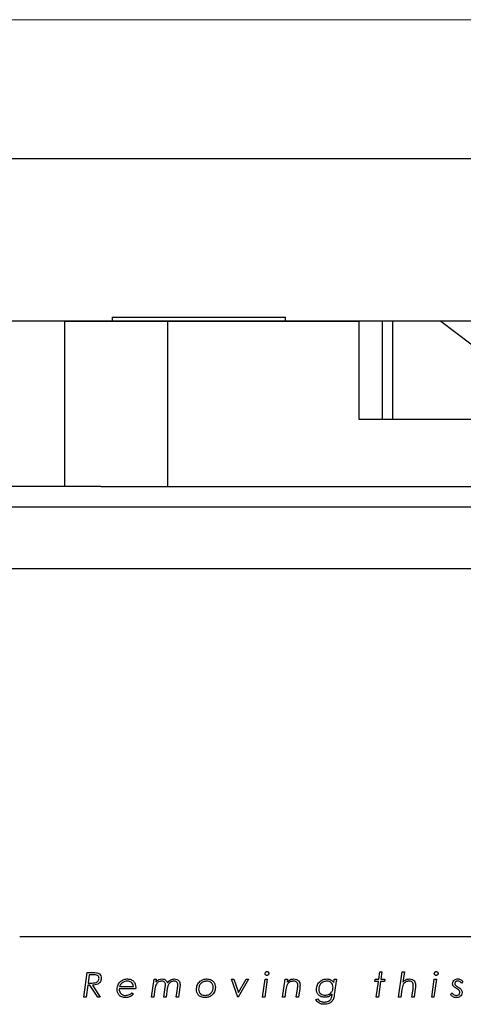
# Model space of a CAD drawing. Header units: millimetres. Extents: x -83 to 830, y 10 to 584.
# Tile 15 of 23: x 119 to 162, y 489 to 584. Entities that reach past the tile are written whole.
import ezdxf

# ---------------------------------------------------------------- set-up
doc = ezdxf.new("R2010")
doc.units = ezdxf.units.MM
doc.header["$LTSCALE"] = 2
doc.layers.add('FORMAT', color=7, linetype='Continuous')
doc.styles.add('SLDTEXTSTYLE0', font='TXT', dxfattribs={"width": 0.75})
doc.dimstyles.new('SLDDIMSTYLE0', dxfattribs={"dimtxt": 7, "dimasz": 6.604, "dimexe": 0, "dimexo": 0.0625, "dimgap": 1.75, "dimtad": 1, "dimlfac": 0.5, "dimrnd": 1e-09, "dimzin": 12, "dimdsep": 46, "dimtxsty": 'SLDTEXTSTYLE0', "dimsah": 1, "dimcen": 0.09, "dimadec": 0, "dimazin": 3, "dimtfac": 1, "dimtofl": 0, "dimtmove": 0, "dimatfit": 3, "dimfxl": 1, "dimfrac": 2, "dimtolj": 1, "dimtzin": 12, "dimarcsym": 0})
doc.dimstyles.new('SLDDIMSTYLE1', dxfattribs={"dimtxt": 7, "dimasz": 6.604, "dimexe": 0, "dimexo": 0.0625, "dimgap": 1.75, "dimtad": 1, "dimlfac": 0.5, "dimrnd": 1e-09, "dimzin": 12, "dimdsep": 46, "dimtxsty": 'SLDTEXTSTYLE0', "dimsah": 1, "dimcen": 0.09, "dimadec": 0, "dimazin": 3, "dimtfac": 1, "dimtmove": 0, "dimatfit": 0, "dimfxl": 1, "dimfrac": 2, "dimtolj": 1, "dimtzin": 12, "dimarcsym": 0})

# ---------------------------------------------------------------- blocks, each defined once
blk = doc.blocks.new('_D_2')
at = {"layer": 'FORMAT'}
for p, q in [((62.041, 523.185), (62.041, 572.538)), ((324.441, 523.185), (324.441, 572.538)), ((62.041, 570.538), (324.441, 570.538))]:
    blk.add_line(p, q, dxfattribs=at)
for points in [[(62.041, 570.538), (68.645, 569.522), (68.645, 571.554)], [(324.441, 570.538), (317.837, 571.554), (317.837, 569.522)]]:
    blk.add_solid(points, dxfattribs=at)
at = {"layer": 'FORMAT', "insert": (183.378, 579.561), "char_height": 7, "attachment_point": 1, "style": 'SLDTEXTSTYLE0'}
blk.add_mtext('131,20', dxfattribs=at)
blk = doc.blocks.new('_D_4')
at = {"layer": 'FORMAT'}
for p, q in [((108.097, 554.785), (108.097, 567.485)), ((248.541, 554.785), (106.097, 554.785)), ((108.097, 554.785), (108.097, 538.785)), ((108.097, 538.785), (108.097, 526.085))]:
    blk.add_line(p, q, dxfattribs=at)
for points in [[(108.097, 554.785), (109.113, 561.389), (107.081, 561.389)], [(108.097, 538.785), (107.081, 532.181), (109.113, 532.181)]]:
    blk.add_solid(points, dxfattribs=at)
at = {"layer": 'FORMAT', "insert": (99.073, 539.95), "char_height": 7, "attachment_point": 1, "rotation": 90, "style": 'SLDTEXTSTYLE0'}
blk.add_mtext('8,00', dxfattribs=at)

msp = doc.modelspace()

# ---------------------------------------------------------------- linework, layer by layer
at = {"color": 8, "linetype": 'Continuous', "lineweight": 18}
msp.add_line((10, 584), (830, 584), dxfattribs=at)
at = {"color": 7, "linetype": 'Continuous', "lineweight": 25}
for p, q in [((123.541, 538.785), (123.541, 554.785)), ((123.541, 554.785), (133.541, 554.785)), ((128.141, 555.185), (128.141, 554.785)), ((128.141, 555.185), (135.471, 555.185)), ((133.541, 538.785), (133.541, 554.785)), ((133.541, 554.785), (152.061, 554.785)), ((135.471, 555.185), (144.941, 555.185)), ((144.941, 554.785), (144.941, 555.185)), ((152.061, 554.785), (152.061, 545.307)), ((154.341, 554.785), (152.061, 554.785)), ((154.341, 545.307), (154.341, 554.785)), ((155.341, 554.785), (154.341, 554.785)), ((155.341, 545.307), (155.341, 554.785)), ((160.021, 554.785), (155.341, 554.785)), ((160.021, 554.785), (165.321, 550.785)), ((152.061, 545.307), (235.327, 545.307)), ((127.041, 538.785), (62.041, 538.785)), ((127.041, 538.785), (133.541, 538.785)), ((133.541, 538.785), (250.541, 538.785)), ((324.441, 536.785), (62.041, 536.785)), ((167.441, 530.785), (117.441, 530.785)), ((267.167, 495.142), (119.167, 495.142)), ((125.387, 489.281), (125.723, 491.681)), ((125.723, 491.681), (126.317, 491.681)), ((125.91, 491.465), (125.798, 490.665)), ((126.335, 491.465), (125.91, 491.465)), ((153.981, 491.035), (154.08, 491.742)), ((154.08, 491.742), (154.296, 491.742)), ((154.296, 491.742), (154.198, 491.035)), ((155.91, 489.281), (156.255, 491.742)), ((156.255, 491.742), (156.472, 491.742)), ((156.472, 491.742), (156.334, 490.759)), ((125.767, 490.45), (125.603, 489.281)), ((125.979, 490.45), (125.767, 490.45)), ((125.798, 490.665), (126.083, 490.665)), ((126.74, 489.281), (125.979, 490.45)), ((126.226, 490.45), (126.987, 489.281)), ((131.947, 489.281), (132.196, 491.035)), ((132.196, 491.035), (132.412, 491.035)), ((132.412, 491.035), (132.373, 490.758)), ((139.707, 491.035), (139.933, 491.035)), ((140.322, 489.281), (139.707, 491.035)), ((139.933, 491.035), (140.382, 489.753)), ((141.368, 491.035), (140.353, 489.281)), ((140.382, 489.753), (141.124, 491.035)), ((141.124, 491.035), (141.368, 491.035)), ((142.71, 489.281), (142.959, 491.035)), ((143.176, 491.035), (142.926, 489.281)), ((142.959, 491.035), (143.176, 491.035)), ((144.667, 489.281), (144.916, 491.035)), ((144.916, 491.035), (145.132, 491.035)), ((145.132, 491.035), (145.092, 490.746)), ((149.624, 490.709), (149.67, 491.035)), ((149.67, 491.035), (149.887, 491.035)), ((149.887, 491.035), (149.677, 489.552)), ((153.614, 490.819), (153.642, 491.035)), ((153.951, 490.819), (153.614, 490.819)), ((153.642, 491.035), (153.981, 491.035)), ((153.737, 489.281), (153.951, 490.819)), ((154.168, 490.819), (153.954, 489.281)), ((154.542, 490.819), (154.168, 490.819)), ((154.198, 491.035), (154.568, 491.035)), ((154.568, 491.035), (154.542, 490.819)), ((159.128, 489.281), (159.377, 491.035)), ((159.594, 491.035), (159.345, 489.281)), ((159.377, 491.035), (159.594, 491.035)), ((162.139, 490.822), (162.016, 490.638)), ((130.409, 490.112), (128.82, 490.112)), ((128.859, 490.327), (130.205, 490.327)), ((130.051, 489.712), (130.205, 489.589)), ((132.281, 490.112), (132.163, 489.281)), ((133.147, 489.281), (133.283, 490.25)), ((133.483, 490.128), (133.363, 489.281)), ((134.347, 489.281), (134.466, 490.128)), ((134.7, 490.25), (134.563, 489.281)), ((144.992, 490.043), (144.883, 489.281)), ((145.99, 489.281), (146.104, 490.09)), ((146.32, 490.09), (146.206, 489.281)), ((149.456, 489.524), (149.466, 489.596)), ((156.234, 490.045), (156.126, 489.281)), ((157.201, 489.281), (157.315, 490.091)), ((157.532, 490.092), (157.417, 489.281)), ((160.954, 489.54), (161.092, 489.704)), ((125.603, 489.281), (125.387, 489.281)), ((126.987, 489.281), (126.74, 489.281)), ((132.163, 489.281), (131.947, 489.281)), ((133.363, 489.281), (133.147, 489.281)), ((134.563, 489.281), (134.347, 489.281)), ((140.353, 489.281), (140.322, 489.281)), ((142.926, 489.281), (142.71, 489.281)), ((144.883, 489.281), (144.667, 489.281)), ((146.206, 489.281), (145.99, 489.281)), ((147.885, 489.054), (148.088, 489.127)), ((153.954, 489.281), (153.737, 489.281)), ((156.126, 489.281), (155.91, 489.281)), ((157.417, 489.281), (157.201, 489.281)), ((159.345, 489.281), (159.128, 489.281))]:
    msp.add_line(p, q, dxfattribs=at)
for points, knots in [([(126.317, 491.681), (126.418, 491.68), (126.618, 491.68), (126.891, 491.581), (127.054, 491.364), (127.071, 491.206), (127.079, 491.127)], [0, 0, 0, 0, 0.281726, 0.559941, 0.77989, 1, 1, 1, 1]), ([(126.724, 491.399), (126.653, 491.423), (126.527, 491.465), (126.394, 491.465), (126.335, 491.465)], [0, 0, 0, 0, 0.5582196, 1, 1, 1, 1]), ([(126.863, 491.126), (126.858, 491.188), (126.847, 491.299), (126.761, 491.368), (126.724, 491.399)], [0, 0, 0, 0, 0.559645, 1, 1, 1, 1]), ([(142.956, 491.589), (142.959, 491.616), (142.965, 491.67), (143.016, 491.73), (143.076, 491.768), (143.119, 491.771), (143.14, 491.773)], [0, 0, 0, 0, 0.27966, 0.559123, 0.779497, 1, 1, 1, 1]), ([(143.14, 491.404), (143.113, 491.407), (143.059, 491.413), (142.998, 491.463), (142.961, 491.524), (142.958, 491.567), (142.956, 491.589)], [0, 0, 0, 0, 0.27974, 0.559382, 0.779605, 1, 1, 1, 1]), ([(143.14, 491.773), (143.168, 491.77), (143.222, 491.764), (143.282, 491.713), (143.32, 491.653), (143.323, 491.61), (143.325, 491.589)], [0, 0, 0, 0, 0.27941, 0.559255, 0.779608, 1, 1, 1, 1]), ([(143.325, 491.589), (143.322, 491.561), (143.316, 491.507), (143.265, 491.446), (143.205, 491.41), (143.162, 491.406), (143.14, 491.404)], [0, 0, 0, 0, 0.279547, 0.559488, 0.779709, 1, 1, 1, 1]), ([(159.374, 491.589), (159.377, 491.616), (159.384, 491.67), (159.434, 491.73), (159.495, 491.768), (159.537, 491.771), (159.559, 491.773)], [0, 0, 0, 0, 0.27966, 0.559123, 0.779497, 1, 1, 1, 1]), ([(159.559, 491.404), (159.532, 491.407), (159.477, 491.413), (159.416, 491.463), (159.38, 491.524), (159.376, 491.567), (159.374, 491.589)], [0, 0, 0, 0, 0.279744, 0.55935, 0.779602, 1, 1, 1, 1]), ([(159.559, 491.773), (159.586, 491.77), (159.641, 491.764), (159.7, 491.713), (159.738, 491.653), (159.742, 491.61), (159.744, 491.589)], [0, 0, 0, 0, 0.279456, 0.559254, 0.779604, 1, 1, 1, 1]), ([(159.744, 491.589), (159.74, 491.561), (159.734, 491.507), (159.684, 491.446), (159.623, 491.41), (159.58, 491.406), (159.559, 491.404)], [0, 0, 0, 0, 0.279551, 0.559454, 0.779714, 1, 1, 1, 1]), ([(126.083, 490.665), (126.161, 490.665), (126.3, 490.664), (126.438, 490.682), (126.499, 490.69)], [0, 0, 0, 0, 0.560251, 1, 1, 1, 1]), ([(127.079, 491.127), (127.061, 491.012), (127.025, 490.784), (126.709, 490.48), (126.409, 490.462), (126.226, 490.45)], [0, 0, 0, 0, 0.279918, 0.559912, 1, 1, 1, 1]), ([(126.499, 490.69), (126.554, 490.708), (126.664, 490.744), (126.785, 490.856), (126.854, 490.99), (126.86, 491.081), (126.863, 491.126)], [0, 0, 0, 0, 0.280177, 0.559824, 0.779804, 1, 1, 1, 1]), ([(128.605, 490.067), (128.627, 490.215), (128.671, 490.511), (128.947, 490.84), (129.284, 491.032), (129.517, 491.054), (129.634, 491.065)], [0, 0, 0, 0, 0.279336, 0.559108, 0.77956, 1, 1, 1, 1]), ([(129.623, 490.85), (129.53, 490.843), (129.345, 490.828), (129.114, 490.7), (128.946, 490.528), (128.888, 490.394), (128.859, 490.327)], [0, 0, 0, 0, 0.279979, 0.559689, 0.779787, 1, 1, 1, 1]), ([(130.205, 490.327), (130.193, 490.409), (130.169, 490.572), (130.006, 490.745), (129.815, 490.838), (129.687, 490.846), (129.623, 490.85)], [0, 0, 0, 0, 0.279531, 0.558857, 0.779247, 1, 1, 1, 1]), ([(129.634, 491.065), (129.752, 491.053), (129.987, 491.029), (130.251, 490.813), (130.4, 490.545), (130.414, 490.36), (130.42, 490.267)], [0, 0, 0, 0, 0.279744, 0.559156, 0.7794, 1, 1, 1, 1]), ([(132.936, 490.85), (132.834, 490.835), (132.63, 490.805), (132.352, 490.536), (132.308, 490.273), (132.281, 490.112)], [0, 0, 0, 0, 0.279643, 0.558847, 1, 1, 1, 1]), ([(132.373, 490.758), (132.464, 490.853), (132.627, 491.022), (132.858, 491.052), (132.96, 491.065)], [0, 0, 0, 0, 0.559155, 1, 1, 1, 1]), ([(133.305, 490.497), (133.3, 490.551), (133.29, 490.66), (133.188, 490.78), (133.062, 490.842), (132.978, 490.847), (132.936, 490.85)], [0, 0, 0, 0, 0.279846, 0.558935, 0.779193, 1, 1, 1, 1]), ([(132.96, 491.065), (133.033, 491.06), (133.162, 491.049), (133.27, 490.978), (133.318, 490.947)], [0, 0, 0, 0, 0.559618, 1, 1, 1, 1]), ([(133.283, 490.25), (133.289, 490.296), (133.301, 490.378), (133.304, 490.461), (133.305, 490.497)], [0, 0, 0, 0, 0.560025, 1, 1, 1, 1]), ([(133.318, 490.947), (133.362, 490.902), (133.442, 490.823), (133.48, 490.717), (133.497, 490.671)], [0, 0, 0, 0, 0.5590215, 1, 1, 1, 1]), ([(134.129, 490.85), (134.03, 490.834), (133.831, 490.801), (133.554, 490.544), (133.51, 490.286), (133.483, 490.128)], [0, 0, 0, 0, 0.279361, 0.559532, 1, 1, 1, 1]), ([(133.497, 490.671), (133.594, 490.79), (133.769, 491.003), (134.039, 491.046), (134.157, 491.065)], [0, 0, 0, 0, 0.559839, 1, 1, 1, 1]), ([(134.503, 490.511), (134.497, 490.564), (134.484, 490.671), (134.379, 490.784), (134.254, 490.843), (134.171, 490.848), (134.129, 490.85)], [0, 0, 0, 0, 0.279339, 0.558729, 0.779104, 1, 1, 1, 1]), ([(134.157, 491.065), (134.24, 491.058), (134.405, 491.043), (134.597, 490.902), (134.708, 490.716), (134.718, 490.587), (134.723, 490.522)], [0, 0, 0, 0, 0.280103, 0.559478, 0.77949, 1, 1, 1, 1]), ([(134.466, 490.128), (134.476, 490.199), (134.494, 490.326), (134.501, 490.455), (134.503, 490.511)], [0, 0, 0, 0, 0.560102, 1, 1, 1, 1]), ([(134.723, 490.522), (134.721, 490.471), (134.718, 490.38), (134.705, 490.289), (134.7, 490.25)], [0, 0, 0, 0, 0.559938, 1, 1, 1, 1]), ([(136.304, 490.058), (136.322, 490.207), (136.36, 490.506), (136.636, 490.84), (136.975, 491.033), (137.21, 491.054), (137.328, 491.065)], [0, 0, 0, 0, 0.279569, 0.559059, 0.779518, 1, 1, 1, 1]), ([(137.321, 490.85), (137.205, 490.836), (136.973, 490.809), (136.7, 490.612), (136.544, 490.348), (136.527, 490.165), (136.519, 490.074)], [0, 0, 0, 0, 0.279894, 0.559335, 0.779582, 1, 1, 1, 1]), ([(137.934, 490.245), (137.925, 490.335), (137.907, 490.516), (137.743, 490.722), (137.534, 490.832), (137.392, 490.844), (137.321, 490.85)], [0, 0, 0, 0, 0.279855, 0.558954, 0.779378, 1, 1, 1, 1]), ([(137.328, 491.065), (137.449, 491.052), (137.693, 491.024), (137.971, 490.807), (138.126, 490.528), (138.142, 490.336), (138.15, 490.24)], [0, 0, 0, 0, 0.27983, 0.559182, 0.779458, 1, 1, 1, 1]), ([(145.719, 490.85), (145.605, 490.836), (145.379, 490.809), (145.061, 490.517), (145.018, 490.223), (144.992, 490.043)], [0, 0, 0, 0, 0.280082, 0.559094, 1, 1, 1, 1]), ([(145.092, 490.746), (145.193, 490.846), (145.374, 491.024), (145.623, 491.053), (145.733, 491.065)], [0, 0, 0, 0, 0.559907, 1, 1, 1, 1]), ([(146.141, 490.465), (146.134, 490.526), (146.121, 490.647), (146.002, 490.776), (145.86, 490.842), (145.766, 490.847), (145.719, 490.85)], [0, 0, 0, 0, 0.279516, 0.558651, 0.779068, 1, 1, 1, 1]), ([(145.733, 491.065), (145.825, 491.058), (146.008, 491.044), (146.224, 490.891), (146.344, 490.682), (146.354, 490.538), (146.358, 490.466)], [0, 0, 0, 0, 0.280264, 0.559462, 0.779397, 1, 1, 1, 1]), ([(146.104, 490.09), (146.114, 490.16), (146.132, 490.285), (146.138, 490.41), (146.141, 490.465)], [0, 0, 0, 0, 0.560081, 1, 1, 1, 1]), ([(146.358, 490.466), (146.354, 490.396), (146.346, 490.27), (146.328, 490.145), (146.32, 490.09)], [0, 0, 0, 0, 0.559908, 1, 1, 1, 1]), ([(147.947, 490.072), (147.967, 490.217), (148.007, 490.507), (148.28, 490.824), (148.601, 491.024), (148.828, 491.052), (148.942, 491.065)], [0, 0, 0, 0, 0.279352, 0.559128, 0.779802, 1, 1, 1, 1]), ([(148.978, 490.85), (148.86, 490.836), (148.624, 490.809), (148.349, 490.608), (148.187, 490.342), (148.17, 490.156), (148.162, 490.063)], [0, 0, 0, 0, 0.279918, 0.559516, 0.779692, 1, 1, 1, 1]), ([(148.942, 491.065), (149.094, 491.044), (149.367, 491.007), (149.545, 490.8), (149.624, 490.709)], [0, 0, 0, 0, 0.55826, 1, 1, 1, 1]), ([(149.562, 490.275), (149.555, 490.362), (149.542, 490.535), (149.376, 490.723), (149.181, 490.831), (149.046, 490.844), (148.978, 490.85)], [0, 0, 0, 0, 0.280093, 0.558662, 0.779393, 1, 1, 1, 1]), ([(156.927, 490.85), (156.817, 490.834), (156.596, 490.802), (156.295, 490.508), (156.257, 490.221), (156.234, 490.045)], [0, 0, 0, 0, 0.27959, 0.558728, 1, 1, 1, 1]), ([(156.334, 490.759), (156.433, 490.855), (156.609, 491.025), (156.851, 491.053), (156.957, 491.065)], [0, 0, 0, 0, 0.5599301, 1, 1, 1, 1]), ([(157.339, 490.471), (157.333, 490.53), (157.32, 490.649), (157.205, 490.777), (157.066, 490.842), (156.973, 490.847), (156.927, 490.85)], [0, 0, 0, 0, 0.279664, 0.558767, 0.779093, 1, 1, 1, 1]), ([(156.957, 491.065), (157.046, 491.058), (157.224, 491.043), (157.431, 490.893), (157.551, 490.693), (157.562, 490.554), (157.567, 490.484)], [0, 0, 0, 0, 0.280178, 0.559509, 0.779486, 1, 1, 1, 1]), ([(157.315, 490.091), (157.325, 490.162), (157.342, 490.288), (157.34, 490.415), (157.339, 490.471)], [0, 0, 0, 0, 0.560123, 1, 1, 1, 1]), ([(157.567, 490.484), (157.563, 490.411), (157.557, 490.28), (157.54, 490.15), (157.532, 490.092)], [0, 0, 0, 0, 0.5598962, 1, 1, 1, 1]), ([(161.147, 490.601), (161.157, 490.674), (161.178, 490.821), (161.33, 490.972), (161.501, 491.054), (161.616, 491.062), (161.674, 491.065)], [0, 0, 0, 0, 0.27895, 0.558638, 0.779113, 1, 1, 1, 1]), ([(161.218, 490.381), (161.195, 490.419), (161.154, 490.487), (161.149, 490.566), (161.147, 490.601)], [0, 0, 0, 0, 0.55961, 1, 1, 1, 1]), ([(161.518, 490.135), (161.457, 490.174), (161.347, 490.245), (161.257, 490.339), (161.218, 490.381)], [0, 0, 0, 0, 0.560536, 1, 1, 1, 1]), ([(161.652, 490.85), (161.614, 490.847), (161.536, 490.84), (161.445, 490.78), (161.376, 490.705), (161.367, 490.644), (161.362, 490.614)], [0, 0, 0, 0, 0.280371, 0.560385, 0.780712, 1, 1, 1, 1]), ([(161.362, 490.614), (161.365, 490.587), (161.372, 490.538), (161.401, 490.499), (161.414, 490.482)], [0, 0, 0, 0, 0.558975, 1, 1, 1, 1]), ([(161.414, 490.482), (161.453, 490.446), (161.524, 490.381), (161.605, 490.33), (161.64, 490.308)], [0, 0, 0, 0, 0.559404, 1, 1, 1, 1]), ([(162.016, 490.638), (161.962, 490.703), (161.865, 490.819), (161.717, 490.841), (161.652, 490.85)], [0, 0, 0, 0, 0.560465, 1, 1, 1, 1]), ([(161.674, 491.065), (161.725, 491.062), (161.827, 491.055), (161.997, 490.98), (162.085, 490.882), (162.139, 490.822)], [0, 0, 0, 0, 0.280229, 0.560178, 1, 1, 1, 1]), ([(129.43, 489.25), (129.307, 489.259), (129.061, 489.276), (128.785, 489.501), (128.632, 489.78), (128.614, 489.972), (128.605, 490.067)], [0, 0, 0, 0, 0.280356, 0.558754, 0.779429, 1, 1, 1, 1]), ([(128.82, 490.112), (128.825, 490.013), (128.832, 489.837), (128.939, 489.699), (128.985, 489.638)], [0, 0, 0, 0, 0.560276, 1, 1, 1, 1]), ([(128.985, 489.638), (129.061, 489.581), (129.196, 489.478), (129.364, 489.469), (129.438, 489.465)], [0, 0, 0, 0, 0.558395, 1, 1, 1, 1]), ([(130.205, 489.589), (130.079, 489.48), (129.854, 489.285), (129.56, 489.261), (129.43, 489.25)], [0, 0, 0, 0, 0.558493, 1, 1, 1, 1]), ([(129.438, 489.465), (129.568, 489.477), (129.799, 489.496), (129.974, 489.646), (130.051, 489.712)], [0, 0, 0, 0, 0.5600835, 1, 1, 1, 1]), ([(130.42, 490.267), (130.42, 490.238), (130.418, 490.186), (130.412, 490.134), (130.409, 490.112)], [0, 0, 0, 0, 0.559978, 1, 1, 1, 1]), ([(137.127, 489.25), (137.006, 489.262), (136.763, 489.285), (136.486, 489.499), (136.326, 489.772), (136.311, 489.962), (136.304, 490.058)], [0, 0, 0, 0, 0.279985, 0.55935, 0.779481, 1, 1, 1, 1]), ([(136.519, 490.074), (136.528, 489.981), (136.547, 489.796), (136.72, 489.59), (136.934, 489.48), (137.079, 489.47), (137.152, 489.465)], [0, 0, 0, 0, 0.279816, 0.558964, 0.77925, 1, 1, 1, 1]), ([(138.15, 490.24), (138.131, 490.092), (138.092, 489.795), (137.818, 489.463), (137.478, 489.277), (137.244, 489.259), (137.127, 489.25)], [0, 0, 0, 0, 0.279526, 0.559077, 0.779388, 1, 1, 1, 1]), ([(137.152, 489.465), (137.267, 489.478), (137.498, 489.502), (137.759, 489.712), (137.908, 489.973), (137.925, 490.154), (137.934, 490.245)], [0, 0, 0, 0, 0.279827, 0.559063, 0.779567, 1, 1, 1, 1]), ([(148.762, 489.281), (148.642, 489.291), (148.402, 489.311), (148.123, 489.517), (147.967, 489.79), (147.953, 489.978), (147.947, 490.072)], [0, 0, 0, 0, 0.280155, 0.559277, 0.779416, 1, 1, 1, 1]), ([(148.162, 490.063), (148.171, 489.975), (148.189, 489.798), (148.359, 489.604), (148.567, 489.509), (148.706, 489.5), (148.775, 489.496)], [0, 0, 0, 0, 0.279724, 0.558716, 0.779086, 1, 1, 1, 1]), ([(149.466, 489.596), (149.352, 489.495), (149.149, 489.315), (148.88, 489.291), (148.762, 489.281)], [0, 0, 0, 0, 0.55922, 1, 1, 1, 1]), ([(148.775, 489.496), (148.891, 489.508), (149.124, 489.532), (149.386, 489.74), (149.54, 490.001), (149.555, 490.184), (149.562, 490.275)], [0, 0, 0, 0, 0.279862, 0.559339, 0.779472, 1, 1, 1, 1]), ([(149.366, 489.146), (149.388, 489.215), (149.427, 489.339), (149.447, 489.468), (149.456, 489.524)], [0, 0, 0, 0, 0.559465, 1, 1, 1, 1]), ([(149.677, 489.552), (149.664, 489.456), (149.641, 489.286), (149.583, 489.124), (149.558, 489.053)], [0, 0, 0, 0, 0.560409, 1, 1, 1, 1]), ([(161.509, 489.25), (161.448, 489.255), (161.327, 489.264), (161.125, 489.354), (161.019, 489.47), (160.954, 489.54)], [0, 0, 0, 0, 0.280282, 0.560484, 1, 1, 1, 1]), ([(161.092, 489.704), (161.159, 489.632), (161.278, 489.504), (161.449, 489.477), (161.524, 489.465)], [0, 0, 0, 0, 0.560813, 1, 1, 1, 1]), ([(162.07, 489.75), (162.06, 489.671), (162.04, 489.513), (161.88, 489.347), (161.694, 489.261), (161.571, 489.254), (161.509, 489.25)], [0, 0, 0, 0, 0.2791859, 0.5585373, 0.7790432, 1, 1, 1, 1]), ([(161.779, 489.944), (161.733, 489.983), (161.65, 490.053), (161.559, 490.11), (161.518, 490.135)], [0, 0, 0, 0, 0.559523, 1, 1, 1, 1]), ([(161.524, 489.465), (161.57, 489.47), (161.662, 489.48), (161.768, 489.557), (161.841, 489.653), (161.85, 489.725), (161.854, 489.761)], [0, 0, 0, 0, 0.279919, 0.559902, 0.780108, 1, 1, 1, 1]), ([(161.64, 490.308), (161.711, 490.263), (161.837, 490.182), (161.94, 490.073), (161.985, 490.025)], [0, 0, 0, 0, 0.5604967, 1, 1, 1, 1]), ([(161.854, 489.761), (161.849, 489.799), (161.84, 489.867), (161.798, 489.921), (161.779, 489.944)], [0, 0, 0, 0, 0.558841, 1, 1, 1, 1]), ([(161.985, 490.025), (162.012, 489.977), (162.062, 489.891), (162.067, 489.793), (162.07, 489.75)], [0, 0, 0, 0, 0.559493, 1, 1, 1, 1]), ([(148.713, 488.604), (148.62, 488.609), (148.434, 488.618), (148.189, 488.714), (147.998, 488.864), (147.923, 488.991), (147.885, 489.054)], [0, 0, 0, 0, 0.280323, 0.560042, 0.779996, 1, 1, 1, 1]), ([(148.088, 489.127), (148.129, 489.071), (148.211, 488.96), (148.432, 488.84), (148.609, 488.827), (148.717, 488.819)], [0, 0, 0, 0, 0.280124, 0.560195, 1, 1, 1, 1]), ([(149.558, 489.053), (149.506, 488.974), (149.401, 488.817), (149.104, 488.64), (148.861, 488.618), (148.713, 488.604)], [0, 0, 0, 0, 0.279735, 0.560311, 1, 1, 1, 1]), ([(148.717, 488.819), (148.86, 488.835), (149.06, 488.857), (149.273, 489.005), (149.335, 489.099), (149.366, 489.146)], [0, 0, 0, 0, 0.558252, 0.7793186, 1, 1, 1, 1])]:
    msp.add_open_spline(points, degree=3, knots=knots, dxfattribs=at)

# ---------------------------------------------------------------- dimensions: what is measured, and where the dimension line sits
at = {"layer": 'FORMAT'}
dim = msp.add_linear_dim(base=(324.441, 570.538), p1=(62.041, 521.185), p2=(324.441, 521.185), dimstyle='SLDDIMSTYLE0', dxfattribs=at)
dim.commit()
dim.dimension.update_dxf_attribs({"geometry": '_D_2', "text_midpoint": (197.602, 570.538), "dimtype": 160})
dim = msp.add_linear_dim(base=(108.097, 538.785), p1=(250.541, 554.785), p2=(62.041, 538.785), angle=90, dimstyle='SLDDIMSTYLE1', dxfattribs=at)
dim.commit()
dim.dimension.update_dxf_attribs({"geometry": '_D_4', "text_midpoint": (108.097, 549.002), "dimtype": 160})

doc.saveas('drawing.dxf')
